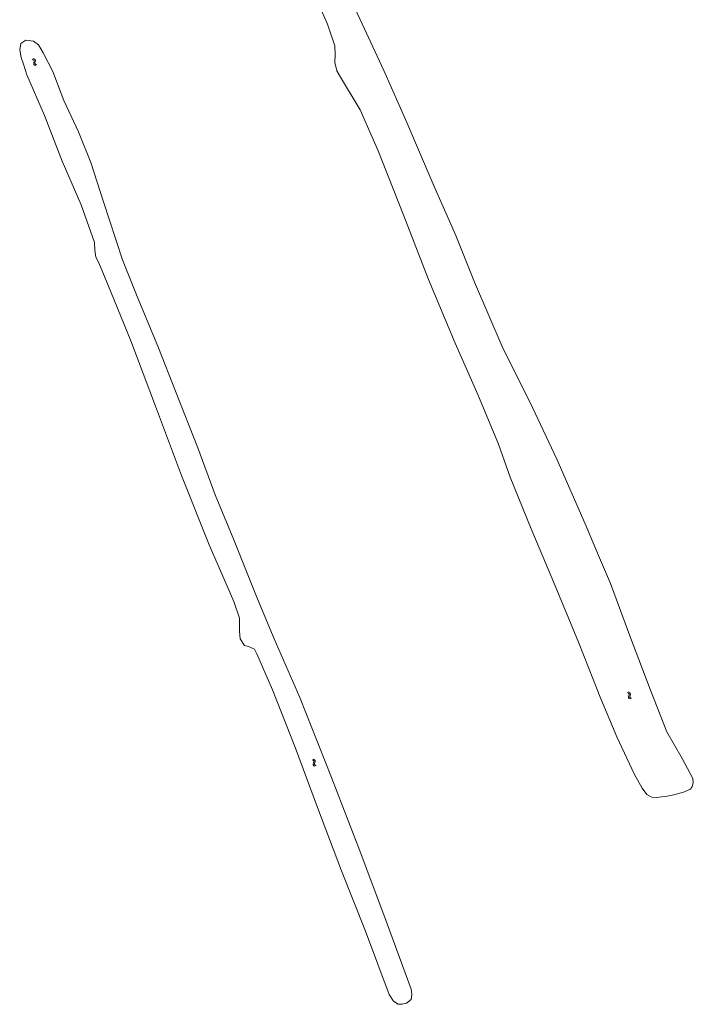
# Model space of a CAD drawing. Header units: metres. Extents: x 189705 to 199106, y 581686 to 588448.
# Tile 44 of 256: x 192795 to 193034, y 583572 to 583921. Entities that reach past the tile are written whole.
import ezdxf

# ---------------------------------------------------------------- set-up
doc = ezdxf.new("R2010")
doc.units = ezdxf.units.M
doc.layers.add('B-WA-OG-GBKN-G', color=7, linetype='Continuous', lineweight=18)

msp = doc.modelspace()

# ---------------------------------------------------------------- linework, layer by layer
at = {"layer": 'B-WA-OG-GBKN-G'}
for p, q in [((192799.221, 583906.832), (192799.602, 583906.687)), ((192799.602, 583906.687), (192799.846, 583906.468)), ((192799.656, 583907.071), (192800.038, 583906.93)), ((192799.828, 583905.739), (192799.746, 583905.339)), ((192799.746, 583905.339), (192799.801, 583905.015)), ((192799.801, 583905.015), (192800.052, 583904.79)), ((192799.904, 583906.147), (192799.828, 583905.739)), ((192799.846, 583906.468), (192799.904, 583906.147)), ((192800.038, 583906.93), (192800.283, 583906.713)), ((192800.262, 583905.98), (192800.183, 583905.58)), ((192800.183, 583905.58), (192800.237, 583905.255)), ((192800.237, 583905.255), (192800.487, 583905.029)), ((192800.342, 583906.379), (192800.262, 583905.98)), ((192800.283, 583906.713), (192800.342, 583906.379)), ((192800.487, 583905.029), (192800.87, 583904.886)), ((192800.052, 583904.79), (192800.435, 583904.646)), ((193010.209, 583682.33), (193010.579, 583682.159)), ((193010.579, 583682.159), (193010.807, 583681.924)), ((193010.659, 583682.539), (193011.031, 583682.371)), ((193010.843, 583681.599), (193010.739, 583681.198)), ((193010.807, 583681.924), (193010.843, 583681.599)), ((193011.031, 583682.371), (193011.26, 583682.138)), ((193011.296, 583681.801), (193011.189, 583681.409)), ((193011.26, 583682.138), (193011.296, 583681.801)), ((193010.739, 583681.198), (193010.629, 583680.805)), ((193010.629, 583680.805), (193010.662, 583680.477)), ((193010.662, 583680.477), (193010.897, 583680.235)), ((193010.897, 583680.235), (193011.269, 583680.066)), ((193011.189, 583681.409), (193011.082, 583681.014)), ((193011.082, 583681.014), (193011.114, 583680.687)), ((193011.114, 583680.687), (193011.347, 583680.444)), ((193011.347, 583680.444), (193011.719, 583680.275)), ((192898.429, 583658.511), (192898.791, 583658.324)), ((192898.909, 583657.357), (192898.782, 583656.969)), ((192898.791, 583658.324), (192899.009, 583658.079)), ((192898.889, 583658.7), (192899.252, 583658.516)), ((192899.03, 583657.753), (192898.909, 583657.357)), ((192899.009, 583658.079), (192899.03, 583657.753)), ((192899.367, 583657.547), (192899.243, 583657.158)), ((192899.243, 583657.158), (192899.261, 583656.83)), ((192899.252, 583658.516), (192899.471, 583658.273)), ((192899.492, 583657.934), (192899.367, 583657.547)), ((192899.471, 583658.273), (192899.492, 583657.934)), ((192898.782, 583656.969), (192898.8, 583656.64)), ((192898.8, 583656.64), (192899.024, 583656.388)), ((192899.024, 583656.388), (192899.388, 583656.202)), ((192899.261, 583656.83), (192899.483, 583656.577)), ((192899.483, 583656.577), (192899.847, 583656.391))]:
    msp.add_line(p, q, dxfattribs=at)
at = {"layer": 'B-WA-OG-GBKN-G', "flags": 128}
for points in [[(192901.037, 583953.895), (192907.682, 583937.549), (192915.324, 583921.184), (192923.874, 583902.898), (192932.082, 583884.47), (192941.347, 583862.573), (192949.386, 583844.369), (192956.069, 583827.838), (192966.125, 583804.191), (192975.644, 583785.376), (192985.232, 583765.064), (192995.227, 583742.125)], [(193000, 583682.221), (192992.865, 583700.16), (192983.99, 583721.518), (192976.125, 583740.416), (192968.677, 583758.63), (192964.515, 583770.423), (192957.168, 583787.954), (192949.182, 583806.145), (192939.671, 583828.818), (192930.921, 583851.383), (192921.911, 583874.434), (192915.466, 583888.863), (192908.911, 583899.855), (192907.221, 583902.764), (192906.528, 583905.694), (192906.621, 583908.449), (192906.52, 583911.638), (192903.95, 583919.342), (192898.102, 583932.482)], [(192842.898, 583783.813), (192852.163, 583759.303), (192861.926, 583734.7), (192870.663, 583714.616), (192872.692, 583708.647), (192872.733, 583704.133), (192872.902, 583701.363), (192874.425, 583699.02), (192875.905, 583698.605), (192877.961, 583697.741), (192878.818, 583696.096), (192884.393, 583683.312), (192892.497, 583662.601), (192900.336, 583641.524), (192908.812, 583619.119), (192917.385, 583597.737), (192925.794, 583575.266), (192927.33, 583572.935), (192928.951, 583571.798), (192930.395, 583571.83), (192931.932, 583572.202), (192933.527, 583573.545), (192933.838, 583575.249), (192933.533, 583577.154), (192925.049, 583600.333), (192915.319, 583626.183), (192905.275, 583652.232), (192894.141, 583680.583), (192885.001, 583701.404), (192878.73, 583716.397), (192870.714, 583736.438), (192864.094, 583752.429), (192857.91, 583769.049), (192850.039, 583789.168), (192843.993, 583804.5), (192836.128, 583823.307), (192831.234, 583835.707), (192824.468, 583856.306), (192819.989, 583870.239), (192815.624, 583881.062), (192810.474, 583892.178), (192806.54, 583902.513), (192803.124, 583909.105), (192801.394, 583911.936), (192799.695, 583913.257), (192796.915, 583913.639), (192795.124, 583912.429), (192794.771, 583910.187), (192795.295, 583907.52), (192796.07, 583905.141)], [(192796.07, 583905.141), (192797.244, 583901.355), (192803.518, 583886.887), (192809.795, 583870.661), (192816.589, 583855.259), (192821.307, 583841.862), (192821.384, 583839.132), (192821.739, 583836.663), (192822.778, 583834.65), (192827.132, 583824.339), (192834.204, 583806.98), (192842.898, 583783.813)], [(192995.227, 583742.125), (193000, 583730.869)], [(193000, 583730.869), (193004.195, 583720.977), (193011.479, 583701.465), (193018.362, 583683.228), (193024.188, 583668.408), (193029.61, 583658.971), (193033.443, 583651.877), (193033.592, 583650.302), (193033.179, 583649.031), (193032.596, 583648.116), (193030.163, 583646.961), (193026.694, 583646.074), (193024.277, 583645.588), (193020.574, 583645.122), (193018.895, 583645.249), (193017.141, 583646.204), (193015.421, 583648.47), (193012.704, 583653.248), (193006.516, 583666.586), (193000.025, 583682.158), (193000, 583682.221)]]:
    msp.add_lwpolyline(points, dxfattribs=at)

doc.saveas('drawing.dxf')
